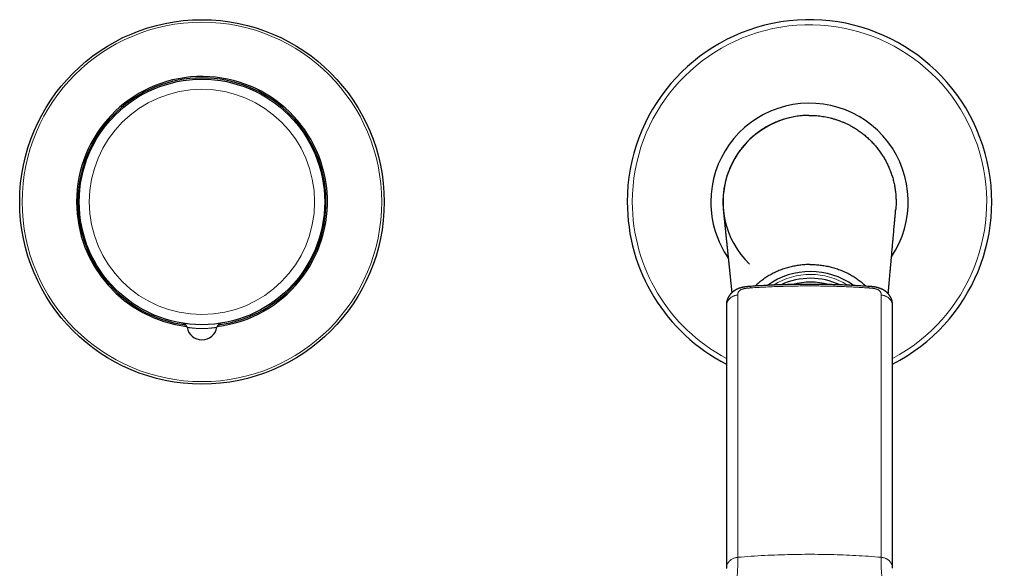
# Model space of a CAD drawing. Header units: millimetres. Extents: x 8 to 1023, y 12 to 832.
# Tile 58 of 256: x 483 to 677, y 391 to 499. Entities that reach past the tile are written whole.
import ezdxf

# ---------------------------------------------------------------- set-up
doc = ezdxf.new("R2010")
doc.units = ezdxf.units.MM

msp = doc.modelspace()

# ---------------------------------------------------------------- linework, layer by layer
at = {"color": 8, "linetype": 'Continuous', "lineweight": 0}
for p, q in [((624.82, 444.68), (624.82, 392.87)), ((653.12, 392.87), (653.12, 444.68))]:
    msp.add_line(p, q, dxfattribs=at)
at = {"color": 7, "linetype": 'Continuous', "lineweight": 30}
for p, q in [((622.55, 442.5), (622.55, 390.69)), ((622.56, 442.5), (622.56, 442.5)), ((655.38, 390.69), (655.38, 442.5)), ((515.2, 439.1), (515.2, 439.1)), ((522.73, 439.1), (522.73, 439.1))]:
    msp.add_line(p, q, dxfattribs=at)
for radius in [36, 24.25]:
    msp.add_circle((518.97, 463.06), radius, dxfattribs=at)
at = {"color": 8, "linetype": 'Continuous', "lineweight": 0}
for radius in [35.5, 22.25]:
    msp.add_circle((518.97, 463.06), radius, dxfattribs=at)
at = {"color": 7, "linetype": 'Continuous', "lineweight": 30}
for centre, radius, start, end in [((638.97, 463.06), 36, 297.1237, 180), ((518.97, 463.06), 24.78, 276.9702, 180), ((518.97, 463.06), 24.5, 90, 262.5411), ((518.97, 463.06), 24.5, 277.4596, 90), ((638.97, 463.06), 19.5, 326.1923, 180), ((638.97, 463.06), 17.08, 90.8136, 225.9139), ((518.97, 463.06), 24.78, 180, 263.0287), ((638.97, 463.06), 36, 180, 242.8763), ((638.97, 463.06), 19.5, 180, 214.6157), ((639.16, 434.82), 14.5, 54.0223, 125.8332), ((639.17, 434.28), 13.7, 64.7575, 115.1122), ((639.17, 434.05), 13.17, 74.4333, 105.4127), ((515.03, 438.12), 1, 9.8988, 81.0219), ((518.97, 438.81), 3, 189.8988, 350.1012), ((522.91, 438.12), 1, 98.9781, 170.1012)]:
    msp.add_arc(centre, radius, start, end, dxfattribs=at)
at = {"color": 8, "linetype": 'Continuous', "lineweight": 0}
for centre, radius, start, end in [((638.97, 463.06), 35, 297.9655, 180), ((638.97, 463.06), 35, 180, 242.0345), ((639.16, 435.08), 13.67, 57.5762, 122.2909), ((628.12, 446.17), 0.769, 163.9256, 187.2792), ((649.88, 446.17), 0.702, 351.8706, 17.4815)]:
    msp.add_arc(centre, radius, start, end, dxfattribs=at)
at = {"color": 7, "linetype": 'Continuous', "lineweight": 30}
for points, knots in [([(638.85, 480.16), (638.45, 480.15), (637.67, 480.13), (636.5, 479.99), (635.34, 479.78), (634.2, 479.49), (633.08, 479.13), (631.99, 478.69), (630.93, 478.17), (629.91, 477.58), (628.94, 476.92), (628.01, 476.2), (627.13, 475.42), (626.31, 474.57), (625.55, 473.68), (624.85, 472.73), (624.22, 471.74), (623.65, 470.7), (623.17, 469.63), (622.75, 468.53), (622.41, 467.4), (622.15, 466.25), (621.97, 465.09), (621.87, 463.92), (621.86, 462.74), (621.89, 461.87), (621.95, 461.39), (621.96, 461.3)], [0, 0, 0, 0, 0.041271, 0.082542, 0.123813, 0.165084, 0.206355, 0.247626, 0.288897, 0.330168, 0.371439, 0.41271, 0.453981, 0.495252, 0.536523, 0.577794, 0.619065, 0.660336, 0.701607, 0.742878, 0.784149, 0.82542, 0.866691, 0.907962, 0.949233, 0.990505, 1, 1, 1, 1]), ([(638.85, 480.16), (639.05, 480.16), (639.46, 480.16), (640.07, 480.13), (640.68, 480.08), (641.28, 480), (641.89, 479.91), (642.49, 479.8), (643.08, 479.66), (643.67, 479.5), (644.26, 479.32), (644.83, 479.13), (645.4, 478.91), (645.96, 478.67), (646.52, 478.41), (646.88, 478.22), (647.06, 478.12)], [0, 0, 0, 0, 0.071427, 0.142855, 0.214282, 0.28571, 0.357138, 0.428567, 0.499995, 0.571424, 0.642853, 0.714282, 0.785711, 0.85714, 0.92857, 1, 1, 1, 1]), ([(647.06, 478.12), (647.32, 477.98), (647.85, 477.68), (648.62, 477.19), (649.35, 476.65), (650.06, 476.08), (650.74, 475.47), (651.38, 474.83), (651.99, 474.15), (652.56, 473.45), (653.09, 472.71), (653.59, 471.94), (654.04, 471.16), (654.45, 470.34), (654.81, 469.51), (655.13, 468.66), (655.41, 467.79), (655.64, 466.91), (655.82, 466.02), (655.95, 465.12), (656.04, 464.21), (656.07, 463.31), (656.07, 462.41), (656.02, 461.83), (656, 461.54)], [0, 0, 0, 0, 0.045575, 0.091151, 0.136726, 0.182301, 0.227876, 0.273451, 0.319026, 0.364601, 0.410176, 0.455751, 0.501326, 0.546901, 0.592476, 0.63805, 0.683625, 0.7292, 0.774774, 0.820349, 0.865923, 0.911498, 0.957072, 1, 1, 1, 1]), ([(621.96, 461.3), (621.97, 461.21), (621.99, 461.03), (622.01, 460.76), (622.04, 460.5), (622.07, 460.25), (622.09, 460.01), (622.11, 459.77), (622.14, 459.55), (622.16, 459.35), (622.18, 459.16), (622.2, 458.97), (622.22, 458.79), (622.24, 458.61), (622.26, 458.36), (622.29, 458.06), (622.33, 457.68), (622.37, 457.32), (622.41, 456.96), (622.44, 456.66), (622.46, 456.41), (622.48, 456.21), (622.5, 456.03), (622.52, 455.84), (622.54, 455.67), (622.56, 455.5), (622.57, 455.34), (622.59, 455.19), (622.6, 455.05), (622.62, 454.92), (622.63, 454.79), (622.64, 454.67), (622.65, 454.56), (622.66, 454.45), (622.68, 454.35), (622.69, 454.23), (622.7, 454.11), (622.72, 453.97), (622.73, 453.81), (622.75, 453.67), (622.76, 453.55), (622.77, 453.44), (622.78, 453.32), (622.79, 453.2), (622.81, 453.07), (622.82, 452.94), (622.84, 452.8), (622.85, 452.65), (622.87, 452.5), (622.88, 452.34), (622.9, 452.17), (622.92, 452), (622.94, 451.82), (622.95, 451.65), (622.97, 451.5), (622.98, 451.36), (623, 451.21), (623.01, 451.08), (623.03, 450.94), (623.04, 450.82), (623.05, 450.69), (623.07, 450.57), (623.08, 450.45), (623.09, 450.34), (623.1, 450.23), (623.11, 450.13), (623.12, 450.04), (623.13, 449.95), (623.14, 449.87), (623.15, 449.79), (623.16, 449.69), (623.17, 449.56), (623.19, 449.4), (623.21, 449.22), (623.22, 449.04), (623.24, 448.85), (623.26, 448.66), (623.28, 448.46), (623.31, 448.25), (623.33, 448.04), (623.35, 447.82), (623.37, 447.59), (623.4, 447.35), (623.42, 447.1), (623.45, 446.84), (623.48, 446.58), (623.51, 446.32), (623.53, 446.05), (623.57, 445.74), (623.6, 445.43), (623.62, 445.22), (623.63, 445.13)], [0, 0, 0, 0, 0.017089, 0.033649, 0.049682, 0.065187, 0.080163, 0.094611, 0.108531, 0.120826, 0.132678, 0.14409, 0.155293, 0.166414, 0.177452, 0.200826, 0.22382, 0.246434, 0.268667, 0.290521, 0.302593, 0.314545, 0.326351, 0.337734, 0.348625, 0.358841, 0.368581, 0.377846, 0.386635, 0.394948, 0.402785, 0.410146, 0.417032, 0.423735, 0.429952, 0.436323, 0.444584, 0.453417, 0.462822, 0.472799, 0.479363, 0.486152, 0.493206, 0.500668, 0.508551, 0.516856, 0.525582, 0.53473, 0.5443, 0.554291, 0.564515, 0.575145, 0.586183, 0.597627, 0.606206, 0.615, 0.623869, 0.632415, 0.640613, 0.648463, 0.655965, 0.663814, 0.671243, 0.67825, 0.684836, 0.691, 0.696743, 0.702065, 0.706965, 0.711649, 0.716419, 0.726049, 0.736023, 0.746861, 0.758079, 0.769677, 0.781662, 0.794128, 0.806861, 0.820079, 0.833782, 0.84797, 0.862948, 0.87836, 0.894096, 0.910154, 0.926535, 0.943239, 0.960266, 0.984628, 1, 1, 1, 1]), ([(654.52, 444.92), (654.52, 444.92), (654.52, 444.95), (654.53, 445.02), (654.54, 445.12), (654.55, 445.21), (654.55, 445.3), (654.56, 445.39), (654.57, 445.5), (654.58, 445.62), (654.59, 445.76), (654.61, 445.92), (654.62, 446.08), (654.64, 446.25), (654.65, 446.42), (654.67, 446.61), (654.69, 446.79), (654.7, 446.97), (654.72, 447.13), (654.73, 447.3), (654.76, 447.59), (654.79, 447.99), (654.84, 448.52), (654.88, 448.98), (654.92, 449.36), (654.94, 449.68), (654.97, 449.99), (655, 450.29), (655.02, 450.57), (655.05, 450.83), (655.07, 451.1), (655.09, 451.36), (655.12, 451.62), (655.14, 451.88), (655.17, 452.2), (655.2, 452.6), (655.24, 453.06), (655.28, 453.5), (655.32, 453.92), (655.36, 454.33), (655.39, 454.74), (655.43, 455.16), (655.47, 455.58), (655.54, 456.34), (655.61, 457.16), (655.67, 457.89), (655.7, 458.18), (655.71, 458.31), (655.72, 458.44), (655.74, 458.59), (655.75, 458.75), (655.77, 458.92), (655.78, 459.1), (655.8, 459.29), (655.82, 459.49), (655.84, 459.69), (655.85, 459.9), (655.87, 460.13), (655.9, 460.36), (655.92, 460.61), (655.94, 460.87), (655.96, 461.14), (655.98, 461.36), (656, 461.5), (656, 461.54)], [0, 0, 0, 0, 0.000066, 0.006211, 0.012104, 0.017743, 0.02313, 0.028396, 0.033923, 0.041987, 0.050588, 0.059726, 0.069401, 0.079613, 0.090363, 0.10165, 0.113474, 0.12314, 0.133139, 0.143361, 0.153622, 0.18493, 0.21656, 0.248512, 0.267491, 0.286548, 0.305262, 0.323508, 0.339979, 0.35605, 0.371855, 0.387561, 0.403169, 0.418679, 0.43409, 0.462108, 0.489893, 0.517456, 0.541878, 0.566311, 0.591013, 0.615983, 0.641224, 0.666725, 0.75262, 0.790387, 0.797803, 0.805418, 0.813401, 0.821752, 0.831691, 0.842105, 0.852996, 0.864363, 0.876205, 0.888524, 0.901319, 0.91459, 0.929003, 0.943938, 0.959395, 0.975375, 0.991877, 1, 1, 1, 1]), ([(639.05, 450.7), (638.89, 450.69), (638.55, 450.69), (638.04, 450.66), (637.54, 450.62), (637.03, 450.56), (636.54, 450.49), (636.04, 450.4), (635.56, 450.3), (635.08, 450.19), (634.6, 450.06), (634.12, 449.91), (633.64, 449.75), (633.17, 449.58), (632.71, 449.39), (632.26, 449.19), (631.81, 448.97), (631.38, 448.74), (630.95, 448.5), (630.53, 448.25), (630.13, 447.98), (629.73, 447.7), (629.35, 447.41), (628.98, 447.11), (628.63, 446.8), (628.38, 446.58), (628.26, 446.45), (628.24, 446.44)], [0, 0, 0, 0, 0.041505, 0.083044, 0.12461, 0.166198, 0.207803, 0.248678, 0.289562, 0.330453, 0.371349, 0.413081, 0.454813, 0.496545, 0.538276, 0.580003, 0.621728, 0.663449, 0.705075, 0.746698, 0.788316, 0.829931, 0.871543, 0.912409, 0.953271, 0.994132, 1, 1, 1, 1]), ([(639.05, 450.7), (639.22, 450.69), (639.56, 450.69), (640.07, 450.67), (640.57, 450.64), (641.08, 450.59), (641.57, 450.53), (642.07, 450.45), (642.56, 450.35), (643.04, 450.25), (643.52, 450.12), (644, 449.98), (644.48, 449.83), (644.95, 449.66), (645.41, 449.48), (645.87, 449.28), (646.32, 449.07), (646.76, 448.85), (647.19, 448.62), (647.61, 448.37), (648.02, 448.11), (648.42, 447.83), (648.8, 447.55), (649.18, 447.25), (649.53, 446.95), (649.85, 446.67), (650.04, 446.49), (650.11, 446.41)], [0, 0, 0, 0, 0.040583, 0.081199, 0.121842, 0.162506, 0.203187, 0.243154, 0.28313, 0.323113, 0.3631, 0.403905, 0.44471, 0.485515, 0.526319, 0.567119, 0.607917, 0.648711, 0.689413, 0.730111, 0.770805, 0.811496, 0.852183, 0.892141, 0.932096, 0.972049, 1, 1, 1, 1]), ([(627.38, 446.38), (627.31, 446.38), (627.18, 446.37), (626.99, 446.36), (626.81, 446.34), (626.63, 446.32), (626.45, 446.3), (626.3, 446.28), (626.17, 446.26), (626.06, 446.25), (625.96, 446.23), (625.87, 446.21), (625.79, 446.19), (625.72, 446.18), (625.67, 446.17), (625.62, 446.15), (625.58, 446.14), (625.54, 446.13), (625.5, 446.12), (625.46, 446.11), (625.39, 446.09), (625.31, 446.07), (625.22, 446.04), (625.13, 446.01), (625.05, 445.98), (624.96, 445.95), (624.87, 445.91), (624.77, 445.87), (624.68, 445.82), (624.57, 445.77), (624.46, 445.72), (624.37, 445.67), (624.29, 445.62), (624.23, 445.59), (624.19, 445.56), (624.14, 445.53), (624.1, 445.5), (624.05, 445.47), (624, 445.44), (623.97, 445.41), (623.94, 445.39), (623.9, 445.36), (623.86, 445.33), (623.82, 445.3), (623.78, 445.27), (623.75, 445.24), (623.72, 445.22), (623.68, 445.18), (623.63, 445.14), (623.58, 445.09), (623.53, 445.04), (623.49, 445), (623.45, 444.96), (623.41, 444.91), (623.36, 444.86), (623.3, 444.79), (623.24, 444.71), (623.18, 444.63), (623.11, 444.53), (623.04, 444.42), (622.97, 444.31), (622.91, 444.19), (622.85, 444.07), (622.81, 443.97), (622.78, 443.89), (622.75, 443.82), (622.73, 443.76), (622.71, 443.69), (622.69, 443.61), (622.66, 443.53), (622.65, 443.46), (622.63, 443.38), (622.61, 443.31), (622.6, 443.23), (622.59, 443.13), (622.58, 443.04), (622.57, 442.95), (622.56, 442.89), (622.56, 442.84), (622.56, 442.8), (622.56, 442.76), (622.56, 442.73), (622.56, 442.7), (622.56, 442.68), (622.55, 442.65), (622.55, 442.63), (622.55, 442.59), (622.55, 442.55), (622.55, 442.52), (622.55, 442.5)], [0, 0, 0, 0, 0.026342, 0.052025, 0.077138, 0.101622, 0.125245, 0.147585, 0.163983, 0.179183, 0.193038, 0.205399, 0.216109, 0.225404, 0.232612, 0.239095, 0.244831, 0.249805, 0.254807, 0.261476, 0.269883, 0.28363, 0.296681, 0.308567, 0.319314, 0.334132, 0.348321, 0.3607, 0.377602, 0.392647, 0.411537, 0.426675, 0.439361, 0.447076, 0.455597, 0.462008, 0.468997, 0.47847, 0.486706, 0.492732, 0.497662, 0.503285, 0.510484, 0.518869, 0.525773, 0.531, 0.535931, 0.543313, 0.552342, 0.562817, 0.573637, 0.582019, 0.589568, 0.597175, 0.608113, 0.621539, 0.635747, 0.649524, 0.667493, 0.685359, 0.703903, 0.72246, 0.740942, 0.759287, 0.76945, 0.779277, 0.788806, 0.799213, 0.810905, 0.822696, 0.835131, 0.8462, 0.857253, 0.869026, 0.88386, 0.89874, 0.91234, 0.925538, 0.931114, 0.937295, 0.944074, 0.950988, 0.956479, 0.959907, 0.963525, 0.969542, 0.977829, 0.988106, 1, 1, 1, 1]), ([(650.56, 446.38), (650.07, 446.41), (649.1, 446.48), (647.65, 446.56), (646.2, 446.63), (644.75, 446.68), (643.3, 446.72), (641.86, 446.75), (640.43, 446.77), (639, 446.78), (637.48, 446.77), (635.87, 446.75), (634.17, 446.71), (632.47, 446.66), (630.77, 446.58), (629.07, 446.49), (627.94, 446.42), (627.38, 446.38)], [0, 0, 0, 0, 0.0627193, 0.1254389, 0.1881588, 0.2508789, 0.3135991, 0.3751994, 0.4367997, 0.4984001, 0.5600004, 0.6333341, 0.7066677, 0.7800012, 0.8533345, 0.9266674, 1, 1, 1, 1]), ([(655.38, 442.49), (655.38, 442.51), (655.38, 442.54), (655.38, 442.58), (655.38, 442.62), (655.38, 442.65), (655.38, 442.68), (655.38, 442.71), (655.38, 442.75), (655.38, 442.79), (655.37, 442.83), (655.37, 442.89), (655.37, 442.96), (655.36, 443.03), (655.35, 443.1), (655.34, 443.17), (655.33, 443.24), (655.32, 443.31), (655.3, 443.39), (655.28, 443.48), (655.26, 443.55), (655.24, 443.64), (655.21, 443.73), (655.18, 443.83), (655.14, 443.94), (655.1, 444.04), (655.05, 444.14), (655, 444.24), (654.95, 444.34), (654.89, 444.43), (654.83, 444.52), (654.77, 444.62), (654.7, 444.7), (654.64, 444.78), (654.58, 444.85), (654.53, 444.91), (654.48, 444.96), (654.44, 445.01), (654.4, 445.05), (654.35, 445.09), (654.3, 445.14), (654.26, 445.18), (654.22, 445.21), (654.17, 445.25), (654.13, 445.29), (654.07, 445.33), (654.02, 445.37), (653.98, 445.4), (653.93, 445.44), (653.88, 445.47), (653.83, 445.51), (653.77, 445.54), (653.72, 445.58), (653.67, 445.61), (653.62, 445.64), (653.57, 445.67), (653.52, 445.69), (653.47, 445.72), (653.42, 445.75), (653.37, 445.77), (653.32, 445.79), (653.28, 445.81), (653.23, 445.84), (653.18, 445.86), (653.13, 445.88), (653.08, 445.9), (653.02, 445.93), (652.95, 445.95), (652.89, 445.98), (652.82, 446), (652.75, 446.03), (652.67, 446.05), (652.59, 446.08), (652.51, 446.1), (652.45, 446.12), (652.4, 446.13), (652.36, 446.14), (652.32, 446.15), (652.27, 446.16), (652.22, 446.18), (652.15, 446.19), (652.08, 446.21), (651.99, 446.23), (651.88, 446.25), (651.74, 446.27), (651.59, 446.29), (651.44, 446.31), (651.25, 446.33), (651.04, 446.35), (650.8, 446.37), (650.64, 446.38), (650.56, 446.38)], [0, 0, 0, 0, 0.0115011, 0.0213223, 0.029233, 0.035193, 0.0405586, 0.0456761, 0.0532039, 0.0601454, 0.0669738, 0.0776468, 0.0888468, 0.0999319, 0.1106352, 0.1211492, 0.131675, 0.1433885, 0.1559236, 0.1688705, 0.180992, 0.1905984, 0.2059275, 0.222041, 0.2378914, 0.2536373, 0.2693958, 0.285063, 0.3006208, 0.3158952, 0.3314145, 0.3484605, 0.3626129, 0.3765175, 0.3898892, 0.401437, 0.4126102, 0.4197494, 0.4275059, 0.4365639, 0.4461505, 0.4554463, 0.4628404, 0.4700013, 0.4781877, 0.4891571, 0.4987116, 0.5061659, 0.5128332, 0.5219638, 0.5323074, 0.5398724, 0.5489768, 0.5591898, 0.5665223, 0.5738909, 0.582259, 0.5900962, 0.5989745, 0.606483, 0.612558, 0.6193876, 0.6273207, 0.6350322, 0.6413552, 0.649739, 0.6592519, 0.6692431, 0.6792575, 0.6885606, 0.6989661, 0.7105663, 0.7233286, 0.7334849, 0.7419918, 0.7487916, 0.7539131, 0.759637, 0.7663846, 0.77413, 0.7828398, 0.7927571, 0.8044739, 0.8207506, 0.8391396, 0.8593232, 0.8809601, 0.9037003, 0.9347524, 0.9669164, 1, 1, 1, 1]), ([(516.01, 438.31), (516.01, 438.3), (516.01, 438.3), (516.02, 438.29), (516.02, 438.29)], [0, 0, 0, 0, 0.544001, 1, 1, 1, 1]), ([(521.91, 438.29), (521.91, 438.29), (521.92, 438.3), (521.92, 438.3), (521.93, 438.31)], [0, 0, 0, 0, 0.438503, 1, 1, 1, 1])]:
    msp.add_open_spline(points, degree=3, knots=knots, dxfattribs=at)
at = {"color": 8, "linetype": 'Continuous', "lineweight": 0}
for points, knots in [([(627.35, 446.07), (627.32, 446.07), (627.26, 446.07), (627.17, 446.06), (627.11, 446.06), (627.04, 446.05), (626.98, 446.05), (626.9, 446.04), (626.83, 446.03), (626.69, 446.02), (626.51, 446), (626.32, 445.97), (626.16, 445.94), (626.03, 445.92), (625.91, 445.89), (625.78, 445.85), (625.64, 445.8), (625.49, 445.74), (625.34, 445.66), (625.19, 445.56), (625.05, 445.44), (624.94, 445.32), (624.89, 445.21), (624.86, 445.12), (624.84, 445.05), (624.83, 444.98), (624.82, 444.91), (624.82, 444.85), (624.82, 444.8), (624.82, 444.74), (624.82, 444.7), (624.82, 444.68)], [0, 0, 0, 0, 0.025552, 0.04496, 0.058224, 0.07148, 0.090236, 0.107699, 0.12387, 0.143398, 0.201743, 0.252127, 0.284909, 0.316712, 0.347683, 0.377981, 0.419666, 0.46129, 0.5033, 0.564744, 0.625705, 0.687652, 0.751986, 0.782931, 0.81678, 0.853604, 0.889381, 0.91637, 0.942586, 0.966042, 1, 1, 1, 1]), ([(650.58, 446.07), (650.09, 446.1), (649.13, 446.17), (647.67, 446.25), (646.21, 446.32), (644.76, 446.37), (643.31, 446.41), (641.87, 446.44), (640.44, 446.46), (639, 446.47), (637.48, 446.46), (635.87, 446.44), (634.16, 446.4), (632.46, 446.35), (630.76, 446.27), (629.05, 446.18), (627.92, 446.11), (627.35, 446.07)], [0, 0, 0, 0, 0.06272, 0.12544, 0.18816, 0.25088, 0.3136, 0.3752, 0.4368, 0.4984, 0.56, 0.633334, 0.706667, 0.78, 0.853333, 0.926667, 1, 1, 1, 1]), ([(653.12, 444.68), (653.12, 444.7), (653.12, 444.74), (653.12, 444.79), (653.11, 444.84), (653.11, 444.88), (653.11, 444.92), (653.11, 444.97), (653.1, 445.01), (653.09, 445.06), (653.08, 445.1), (653.07, 445.15), (653.04, 445.22), (652.99, 445.32), (652.89, 445.44), (652.75, 445.56), (652.59, 445.66), (652.44, 445.74), (652.3, 445.8), (652.17, 445.84), (652.05, 445.88), (651.95, 445.9), (651.85, 445.93), (651.75, 445.95), (651.64, 445.97), (651.52, 445.99), (651.39, 446), (651.26, 446.02), (651.13, 446.03), (651.01, 446.04), (650.89, 446.05), (650.74, 446.06), (650.64, 446.07), (650.58, 446.07)], [0, 0, 0, 0, 0.029871, 0.056653, 0.080347, 0.100955, 0.118476, 0.140878, 0.164644, 0.187223, 0.208629, 0.228879, 0.247994, 0.311681, 0.37272, 0.434254, 0.496704, 0.538592, 0.580213, 0.622016, 0.646203, 0.670801, 0.695892, 0.721556, 0.747865, 0.775723, 0.805987, 0.838707, 0.873919, 0.896761, 0.925387, 0.9598, 1, 1, 1, 1]), ([(624.82, 444.68), (624.74, 444.67), (624.58, 444.65), (624.35, 444.6), (624.13, 444.53), (623.91, 444.45), (623.71, 444.35), (623.52, 444.23), (623.34, 444.09), (623.17, 443.94), (623.03, 443.78), (622.9, 443.61), (622.79, 443.42), (622.7, 443.23), (622.63, 443.04), (622.58, 442.83), (622.56, 442.65), (622.56, 442.54), (622.56, 442.5)], [0, 0, 0, 0, 0.064088, 0.128176, 0.192264, 0.256352, 0.32044, 0.384528, 0.448616, 0.512704, 0.576792, 0.64088, 0.704968, 0.769056, 0.833144, 0.897232, 0.96132, 1, 1, 1, 1]), ([(655.38, 442.5), (655.38, 442.54), (655.38, 442.65), (655.35, 442.83), (655.31, 443.04), (655.24, 443.23), (655.15, 443.42), (655.04, 443.61), (654.91, 443.78), (654.76, 443.94), (654.6, 444.09), (654.42, 444.23), (654.22, 444.35), (654.02, 444.45), (653.8, 444.53), (653.58, 444.6), (653.35, 444.65), (653.19, 444.67), (653.12, 444.68)], [0, 0, 0, 0, 0.040328, 0.104306, 0.168284, 0.232262, 0.296241, 0.360219, 0.424197, 0.488175, 0.552153, 0.616131, 0.680109, 0.744087, 0.808066, 0.872044, 0.936022, 1, 1, 1, 1]), ([(521.92, 438.29), (521.92, 438.29), (521.92, 438.29), (521.92, 438.29), (521.91, 438.29), (521.9, 438.29), (521.88, 438.28), (521.87, 438.28), (521.85, 438.28), (521.83, 438.27), (521.8, 438.27), (521.77, 438.27), (521.74, 438.26), (521.68, 438.25), (521.58, 438.24), (521.47, 438.22), (521.38, 438.21), (521.34, 438.21), (521.29, 438.2), (521.23, 438.19), (521.17, 438.19), (521.11, 438.18), (521.01, 438.17), (520.83, 438.15), (520.57, 438.12), (520.29, 438.1), (519.99, 438.08), (519.68, 438.07), (519.33, 438.06), (518.97, 438.06), (518.6, 438.06), (518.26, 438.07), (517.95, 438.08), (517.66, 438.1), (517.4, 438.12), (517.23, 438.14), (517.12, 438.15), (517.08, 438.15), (517.04, 438.16), (517, 438.16), (516.96, 438.16), (516.92, 438.17), (516.83, 438.18), (516.7, 438.19), (516.55, 438.21), (516.45, 438.22), (516.39, 438.23), (516.35, 438.24), (516.32, 438.24), (516.29, 438.25), (516.26, 438.25), (516.23, 438.26), (516.2, 438.26), (516.16, 438.27), (516.13, 438.27), (516.11, 438.27), (516.09, 438.28), (516.06, 438.28), (516.03, 438.29), (516.01, 438.29), (516.01, 438.29), (516.01, 438.29)], [0, 0, 0, 0, 0.00984, 0.019409, 0.029176, 0.039507, 0.050653, 0.062766, 0.071292, 0.080561, 0.090594, 0.101401, 0.112987, 0.125353, 0.15265, 0.185889, 0.194176, 0.202765, 0.211656, 0.220849, 0.230345, 0.240144, 0.250246, 0.280202, 0.314809, 0.354078, 0.386606, 0.421767, 0.459568, 0.500013, 0.540437, 0.578229, 0.613395, 0.645941, 0.679282, 0.709348, 0.71565, 0.721787, 0.72776, 0.733567, 0.73921, 0.744689, 0.750003, 0.779084, 0.805521, 0.829321, 0.837951, 0.846175, 0.853994, 0.861409, 0.868421, 0.875032, 0.887332, 0.89887, 0.909645, 0.919661, 0.92893, 0.93747, 0.960621, 0.980646, 1, 1, 1, 1]), ([(624.82, 392.87), (624.82, 392.75), (624.82, 392.51), (624.82, 392.17), (624.81, 391.84), (624.81, 391.52), (624.8, 391.21), (624.79, 390.91), (624.78, 390.63), (624.77, 390.37), (624.76, 390.13), (624.75, 389.91), (624.73, 389.7), (624.72, 389.54), (624.71, 389.44), (624.71, 389.38), (624.7, 389.33), (624.7, 389.27), (624.69, 389.21), (624.68, 389.04), (624.64, 388.68), (624.56, 388.13), (624.46, 387.51), (624.35, 386.96), (624.25, 386.48), (624.17, 386.18), (624.12, 385.97), (624.09, 385.87), (624.06, 385.76), (624.04, 385.66), (624.01, 385.56), (623.92, 385.27), (623.78, 384.81), (623.56, 384.16), (623.31, 383.51), (623.05, 382.86), (622.76, 382.22), (622.44, 381.57), (622.1, 380.92), (621.74, 380.26), (621.35, 379.6), (621.02, 379.08), (620.78, 378.71), (620.63, 378.49), (620.48, 378.27), (620.33, 378.05), (620.17, 377.83), (620.01, 377.61), (619.76, 377.26), (619.41, 376.8), (618.95, 376.21), (618.46, 375.63), (617.96, 375.05), (617.44, 374.47), (616.9, 373.89), (616.34, 373.31), (615.78, 372.76), (615.23, 372.24), (614.69, 371.73), (614.13, 371.23), (613.58, 370.76), (613.05, 370.3), (612.66, 369.98), (612.4, 369.77), (612.28, 369.67), (612.16, 369.58), (612.04, 369.48), (611.91, 369.38), (611.79, 369.29), (611.54, 369.09), (611.15, 368.79), (610.62, 368.39), (610.06, 367.97), (609.48, 367.55), (608.85, 367.1), (608.17, 366.63), (607.47, 366.15), (606.9, 365.77), (606.57, 365.55), (606.45, 365.47), (606.42, 365.45), (606.39, 365.43), (606.36, 365.41), (606.33, 365.39), (606.3, 365.37), (606.27, 365.35), (606.22, 365.31), (606.13, 365.25), (606.01, 365.17), (605.86, 365.08), (605.7, 364.97), (605.51, 364.84), (605.3, 364.71), (605.07, 364.56), (604.84, 364.41), (604.61, 364.26), (604.39, 364.11), (604.15, 363.96), (603.91, 363.8), (603.64, 363.63), (603.39, 363.46), (603.16, 363.31), (602.87, 363.12), (602.53, 362.9), (602.14, 362.64), (601.76, 362.39), (601.41, 362.16), (601.08, 361.93), (600.78, 361.72), (600.58, 361.59), (600.49, 361.52)], [0, 0, 0, 0, 0.012293, 0.024152, 0.035577, 0.046567, 0.057124, 0.067246, 0.076934, 0.086188, 0.093972, 0.10142, 0.108532, 0.115308, 0.117232, 0.119127, 0.120993, 0.122831, 0.124827, 0.12749, 0.139967, 0.161146, 0.181943, 0.202364, 0.215638, 0.228752, 0.23216, 0.235558, 0.238944, 0.24232, 0.245685, 0.249039, 0.269864, 0.290528, 0.311037, 0.331399, 0.35162, 0.371706, 0.391665, 0.412032, 0.432281, 0.452419, 0.459177, 0.465923, 0.472659, 0.479384, 0.486099, 0.492803, 0.499498, 0.517208, 0.534864, 0.552474, 0.570043, 0.587578, 0.605086, 0.622572, 0.640045, 0.655415, 0.670783, 0.686154, 0.701532, 0.715074, 0.728627, 0.731672, 0.734717, 0.737763, 0.74081, 0.743858, 0.746907, 0.749957, 0.762447, 0.775324, 0.788585, 0.802232, 0.816261, 0.832135, 0.848467, 0.863216, 0.869817, 0.870469, 0.871122, 0.871775, 0.872429, 0.873083, 0.873738, 0.874394, 0.875051, 0.877331, 0.880061, 0.88324, 0.886867, 0.890941, 0.895461, 0.900425, 0.905833, 0.910391, 0.915222, 0.920323, 0.925694, 0.931333, 0.937241, 0.942003, 0.946586, 0.955592, 0.964136, 0.972219, 0.979844, 0.987015, 0.993732, 1, 1, 1, 1]), ([(622.56, 390.68), (622.56, 390.75), (622.56, 390.91), (622.61, 391.16), (622.69, 391.43), (622.82, 391.68), (622.98, 391.92), (623.17, 392.14), (623.39, 392.33), (623.64, 392.5), (623.91, 392.64), (624.2, 392.75), (624.51, 392.83), (624.71, 392.86), (624.82, 392.87)], [0, 0, 0, 0, 0.062936, 0.148124, 0.233311, 0.318499, 0.403687, 0.488874, 0.574062, 0.65925, 0.744437, 0.829625, 0.914812, 1, 1, 1, 1]), ([(624.82, 392.87), (625.7, 392.94), (627.45, 393.08), (630.09, 393.23), (632.73, 393.35), (635.38, 393.42), (638.02, 393.46), (640.62, 393.45), (643.16, 393.41), (645.65, 393.33), (648.14, 393.22), (650.63, 393.07), (652.29, 392.93), (653.12, 392.87)], [0, 0, 0, 0, 0.0933333, 0.1866665, 0.2799998, 0.3733331, 0.4666664, 0.5599996, 0.6479997, 0.7359998, 0.8239999, 0.9119999, 1, 1, 1, 1]), ([(677.45, 361.52), (677.09, 361.77), (676.39, 362.25), (675.31, 362.96), (674.23, 363.67), (673.14, 364.37), (672.07, 365.08), (671.08, 365.73), (670.18, 366.34), (669.37, 366.9), (668.57, 367.47), (667.78, 368.04), (667.01, 368.61), (666.27, 369.18), (665.56, 369.75), (664.88, 370.31), (664.21, 370.87), (663.57, 371.44), (662.94, 372.01), (662.33, 372.58), (661.75, 373.16), (661.17, 373.75), (660.61, 374.34), (660.06, 374.95), (659.53, 375.56), (659.02, 376.17), (658.54, 376.78), (658.07, 377.4), (657.61, 378.05), (657.16, 378.71), (656.73, 379.37), (656.34, 380.02), (655.96, 380.68), (655.62, 381.33), (655.3, 381.96), (655.02, 382.56), (654.77, 383.15), (654.54, 383.73), (654.32, 384.31), (654.13, 384.88), (653.95, 385.47), (653.79, 386.07), (653.64, 386.68), (653.51, 387.29), (653.41, 387.89), (653.32, 388.49), (653.25, 389.08), (653.19, 389.75), (653.15, 390.48), (653.12, 391.28), (653.12, 392.08), (653.12, 392.6), (653.12, 392.87)], [0, 0, 0, 0, 0.023308, 0.046619, 0.069939, 0.093268, 0.116609, 0.139954, 0.158296, 0.176639, 0.194983, 0.213333, 0.231686, 0.250041, 0.267563, 0.285086, 0.302611, 0.32014, 0.337672, 0.355207, 0.372743, 0.39028, 0.408652, 0.427023, 0.445393, 0.463763, 0.482135, 0.500509, 0.520556, 0.540603, 0.56065, 0.580694, 0.600735, 0.620774, 0.640812, 0.659178, 0.677543, 0.695905, 0.714264, 0.732617, 0.750962, 0.770963, 0.79095, 0.810923, 0.830883, 0.850831, 0.870766, 0.890686, 0.91805, 0.94539, 0.972706, 1, 1, 1, 1]), ([(653.12, 392.87), (653.19, 392.86), (653.35, 392.84), (653.58, 392.79), (653.8, 392.73), (654.02, 392.64), (654.22, 392.54), (654.42, 392.42), (654.6, 392.29), (654.76, 392.14), (654.91, 391.97), (655.04, 391.8), (655.15, 391.62), (655.24, 391.43), (655.31, 391.23), (655.35, 391.03), (655.38, 390.84), (655.38, 390.73), (655.38, 390.69)], [0, 0, 0, 0, 0.063978, 0.127956, 0.191934, 0.255913, 0.319891, 0.383869, 0.447847, 0.511825, 0.575803, 0.639781, 0.703759, 0.767738, 0.831716, 0.895694, 0.959672, 1, 1, 1, 1])]:
    msp.add_open_spline(points, degree=3, knots=knots, dxfattribs=at)

doc.saveas('drawing.dxf')
